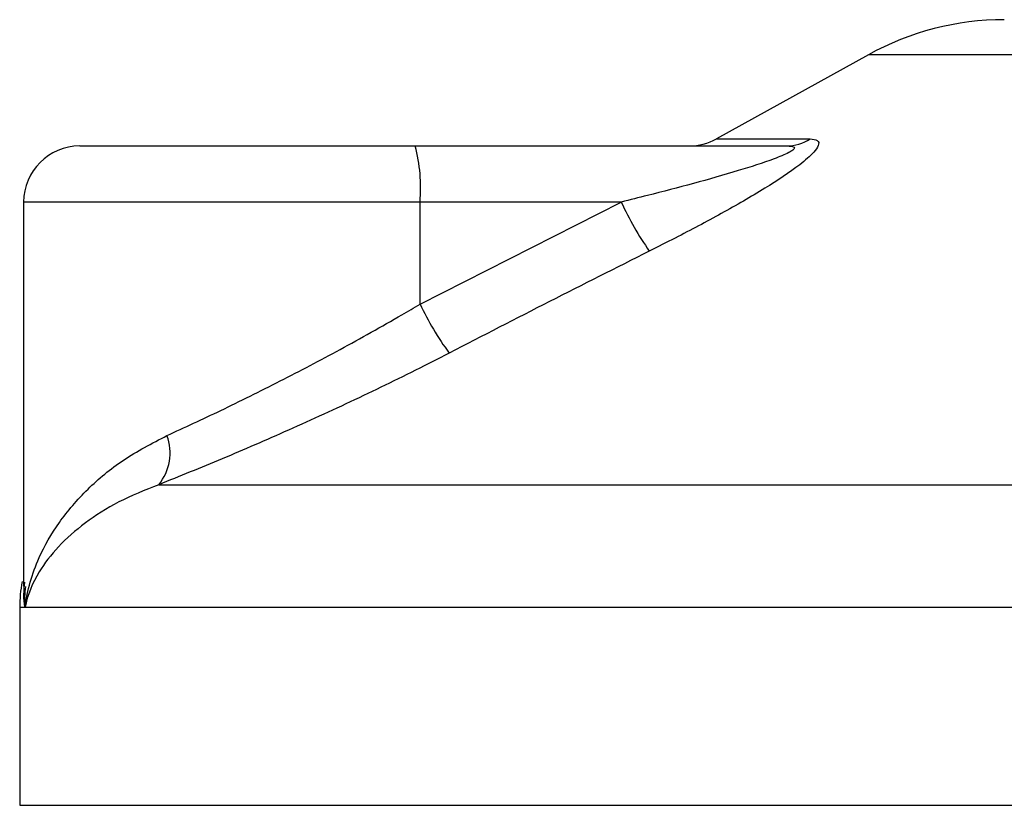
# Model space of a CAD drawing. Header units: millimetres. Extents: x 0 to 420, y 0 to 297.
# Tile 13 of 43: x 185.01 to 186.77, y 196.68 to 198.08. Entities that reach past the tile are written whole.
import ezdxf

# ---------------------------------------------------------------- set-up
doc = ezdxf.new("R2010")
doc.units = ezdxf.units.MM

msp = doc.modelspace()

# ---------------------------------------------------------------- linework, layer by layer
at = {"color": 7, "linetype": 'Continuous', "lineweight": 25}
for p, q in [((186.5264, 198.02069), (186.25579, 197.87081)), ((188.50247, 198.02069), (186.5264, 198.02069)), ((185.1214, 197.85829), (185.71909, 197.85829)), ((185.71909, 197.85829), (186.38084, 197.85829)), ((186.25579, 197.87081), (186.42286, 197.87081)), ((185.0214, 197.75829), (185.0214, 197.07315)), ((185.72776, 197.75829), (185.0214, 197.75829)), ((185.72776, 197.57661), (186.0863, 197.75829)), ((185.72776, 197.57661), (185.72776, 197.75829)), ((186.0863, 197.75829), (185.72776, 197.75829)), ((185.26216, 197.25467), (189.8609, 197.25467)), ((185.01443, 197.03597), (185.01443, 196.68329)), ((185.02385, 197.03597), (185.01443, 197.03597)), ((190.01443, 197.03597), (185.02385, 197.03597)), ((185.01443, 196.68329), (190.01443, 196.68329))]:
    msp.add_line(p, q, dxfattribs=at)
for centre, radius, start, end in [((186.76865, 197.58329), 0.5, 90, 118.97971), ((185.1214, 197.75829), 0.1, 90, 180), ((185.43293, 197.7831), 0.29587, 355.18945, 14.72175), ((186.20734, 197.95829), 0.1, 270, 298.97971), ((186.38049, 197.93623), 0.07794, 270.25772, 302.92857), ((186.59035, 197.98782), 0.55385, 204.48322, 214.91599), ((186.20632, 197.80102), 0.52856, 205.12367, 216.1625), ((185.19417, 197.31105), 0.08833, 320.3326, 20.61478), ((185.26443, 197.03597), 0.25, 169.40991, 180)]:
    msp.add_arc(centre, radius, start, end, dxfattribs=at)
for points, knots in [([(186.38084, 197.85829), (186.38379, 197.85822), (186.38854, 197.8581), (186.39321, 197.85692), (186.39517, 197.85512), (186.39386, 197.85247), (186.39003, 197.84947), (186.37973, 197.84361), (186.34866, 197.83107), (186.26508, 197.80454), (186.17223, 197.77981), (186.10181, 197.76217), (186.0863, 197.75829)], [0, 0, 0, 0, 0.0326282, 0.0525244, 0.0758401, 0.1000535, 0.1224526, 0.1468975, 0.2362249, 0.4244765, 0.873292, 1, 1, 1, 1]), ([(186.42286, 197.87081), (186.42784, 197.87031), (186.43788, 197.86929), (186.43899, 197.86003), (186.42838, 197.84498), (186.39819, 197.81887), (186.34117, 197.78134), (186.26513, 197.73756), (186.19507, 197.7005), (186.15161, 197.67858), (186.1362, 197.67081)], [0, 0, 0, 0, 0.0715734, 0.1443473, 0.2083354, 0.3096596, 0.4923301, 0.6911888, 0.8905251, 1, 1, 1, 1]), ([(186.1362, 197.67081), (186.07687, 197.64097), (185.9577, 197.58102), (185.83913, 197.51985), (185.77958, 197.48913)], [0, 0, 0, 0, 0.4978543, 1, 1, 1, 1]), ([(185.27684, 197.34215), (185.30829, 197.35667), (185.37214, 197.38615), (185.47738, 197.43832), (185.58628, 197.49559), (185.67008, 197.54255), (185.71699, 197.57025), (185.72776, 197.57661)], [0, 0, 0, 0, 0.2283053, 0.4634776, 0.6938128, 0.9297437, 1, 1, 1, 1]), ([(185.77958, 197.48913), (185.76721, 197.48277), (185.71422, 197.45553), (185.61797, 197.40853), (185.49408, 197.35171), (185.37239, 197.29908), (185.29926, 197.26962), (185.26216, 197.25467)], [0, 0, 0, 0, 0.0699949, 0.2998887, 0.53536, 0.7642956, 1, 1, 1, 1]), ([(185.02385, 197.03597), (185.02388, 197.03623), (185.02778, 197.06592), (185.04255, 197.11743), (185.08273, 197.18801), (185.13312, 197.24671), (185.19638, 197.3003), (185.25003, 197.32821), (185.27684, 197.34215)], [0, 0, 0, 0, 0.0022463, 0.2586377, 0.4477168, 0.6367116, 0.818473, 1, 1, 1, 1]), ([(185.26216, 197.25467), (185.23759, 197.24481), (185.18794, 197.22488), (185.10881, 197.17375), (185.04905, 197.10971), (185.02821, 197.05738), (185.02388, 197.03615), (185.02385, 197.03597)], [0, 0, 0, 0, 0.1804148, 0.3645009, 0.7419063, 0.9977849, 1, 1, 1, 1]), ([(185.02385, 197.03597), (185.02381, 197.03615), (185.02076, 197.05125), (185.02218, 197.06622), (185.02357, 197.08102)], [0, 0, 0, 0, 0.0120638, 1, 1, 1, 1]), ([(185.02472, 197.07315), (185.02346, 197.06105), (185.02219, 197.04868), (185.02381, 197.03623), (185.02385, 197.03597)], [0, 0, 0, 0, 0.9792912, 1, 1, 1, 1])]:
    msp.add_open_spline(points, degree=3, knots=knots, dxfattribs=at)

doc.saveas('drawing.dxf')
